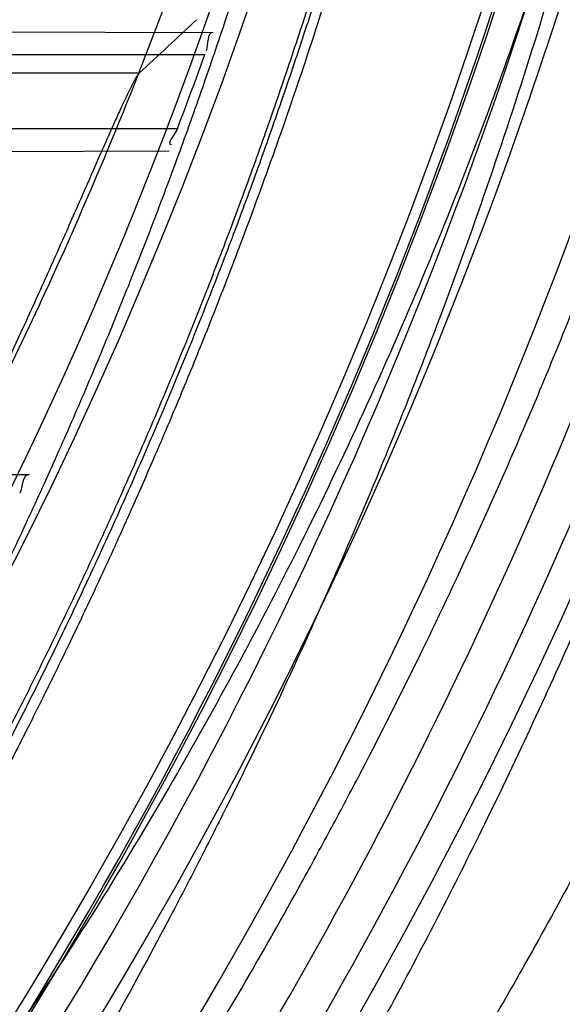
# Model space of a CAD drawing. Header units: millimetres. Extents: x 0 to 297, y 0 to 210.
# Tile 30 of 256: x 147.159 to 147.2031, y 91.0131 to 91.0931. Entities that reach past the tile are written whole.
import ezdxf

# ---------------------------------------------------------------- set-up
doc = ezdxf.new("R2010")
doc.units = ezdxf.units.MM
doc.header["$LTSCALE"] = 16.335
doc.layers.get('0').update_dxf_attribs({"linetype": 'CONTINUOUS'})
for name, color, linetype in [('01_GLOBAL', 7, 'CONTINUOUS'), ('INTFCLR_1', 7, 'CONTINUOUS'), ('INTFCLR_144815', 7, 'CONTINUOUS')]:
    doc.layers.add(name, color=color, linetype=linetype)

msp = doc.modelspace()

# ---------------------------------------------------------------- linework, layer by layer
at = {"color": 7, "linetype": 'Continuous'}
msp.add_circle((147.7028034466, 92.1254639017), 2.28, dxfattribs=at)
at = {"color": 9, "linetype": 'Continuous'}
msp.add_arc((147.7028034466, 92.1254639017), 2.2507792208, 182.9674534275, 267.0325465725, dxfattribs=at)
at = {"layer": '01_GLOBAL', "color": 7, "linetype": 'Continuous'}
msp.add_circle((147.7028034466, 92.1254639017), 2.31, dxfattribs=at)
at = {"layer": 'INTFCLR_1', "color": 9, "linetype": 'Continuous'}
for p, q in [((147.1207417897, 91.0922904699), (147.1747095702, 91.09210208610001)), ((147.1209009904, 91.090296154), (147.1740386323, 91.090296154)), ((147.1182709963, 91.084296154), (147.1718168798, 91.084296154)), ((147.1163326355, 91.08228644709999), (147.1711458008, 91.08247778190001)), ((147.1028510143, 91.0563529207), (147.1597579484, 91.0561542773))]:
    msp.add_line(p, q, dxfattribs=at)
at = {"layer": 'INTFCLR_1', "color": 6, "linetype": 'Continuous'}
for centre, radius, start, end in [((146.8326356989, 91.21329615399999), 0.3620710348, 270, 90.00000002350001), ((146.8326356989, 91.21329615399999), 0.3440948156, 270, 90.00000002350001), ((146.8326622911, 91.2132937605), 0.3628583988, 339.1756644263, 340.1859514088)]:
    msp.add_arc(centre, radius, start, end, dxfattribs=at)
for points, knots in [([(147.0687421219, 91.471296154), (147.0680098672, 91.471296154), (147.0693330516, 91.4687756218), (147.0704693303, 91.467385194), (147.0723263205, 91.4649452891), (147.0746177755, 91.4621855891), (147.0775470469, 91.4586635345), (147.080971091, 91.4545734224), (147.0846437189, 91.4501248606), (147.0882701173, 91.4456544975), (147.0916458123, 91.4413964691), (147.0947448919, 91.4374001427), (147.0975630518, 91.4336830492), (147.100110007, 91.43025113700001), (147.1024035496, 91.4270965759), (147.1044661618, 91.42420581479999), (147.1063189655, 91.42156217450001), (147.1079764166, 91.4191585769), (147.109457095, 91.41697923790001), (147.1107791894, 91.41500612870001), (147.1119635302, 91.41321632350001), (147.1130167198, 91.4116068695), (147.1139517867, 91.4101630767), (147.1147816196, 91.40886997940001), (147.1157213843, 91.40739324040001), (147.1167390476, 91.40577702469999), (147.1179255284, 91.4038688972), (147.1189332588, 91.4022267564), (147.1198501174, 91.4007161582), (147.1206424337, 91.39939950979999), (147.1215180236, 91.39793052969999), (147.1224842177, 91.39629179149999), (147.1235503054, 91.3944610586), (147.1247223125, 91.39242084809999), (147.1260120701, 91.3901411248), (147.1274302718, 91.3875908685), (147.1289898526, 91.38473071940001), (147.1307073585, 91.3815107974), (147.1325944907, 91.3778829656), (147.1346618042, 91.3737915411), (147.1369222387, 91.3691683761), (147.1393944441, 91.3639182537), (147.1420944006, 91.3579264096), (147.1450364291, 91.35104633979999), (147.1482313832, 91.34310189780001), (147.1516877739, 91.333841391), (147.1553587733, 91.32305212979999), (147.1590017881, 91.3110314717), (147.1623609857, 91.29828596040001), (147.1652568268, 91.2853933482), (147.1676651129, 91.27246551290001), (147.1695853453, 91.2595536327), (147.1710275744, 91.24665569), (147.1719965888, 91.2338021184), (147.1725011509, 91.220980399), (147.1725469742, 91.2082107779), (147.1721391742, 91.1954815), (147.171280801, 91.1827942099), (147.1699742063, 91.1701590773), (147.1682169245, 91.1575506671), (147.1660086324, 91.14498581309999), (147.1633383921, 91.13243724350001), (147.1602041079, 91.1199208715), (147.1566465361, 91.10761035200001), (147.1528751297, 91.0961038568), (147.1491593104, 91.0858888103), (147.1457087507, 91.0771645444), (147.1425365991, 91.06966793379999), (147.1396288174, 91.06317715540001), (147.136972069, 91.0575230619), (147.1345472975, 91.05256702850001), (147.1323371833, 91.04820589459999), (147.130325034, 91.04435576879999), (147.1284994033, 91.0409536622), (147.1268466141, 91.0379445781), (147.1253496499, 91.03527438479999), (147.1239936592, 91.03289842), (147.1227647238, 91.03077892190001), (147.1216541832, 91.02889081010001), (147.1206539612, 91.02721139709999), (147.1197533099, 91.02571551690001), (147.1189386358, 91.0243754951), (147.1179864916, 91.0228229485), (147.1170567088, 91.02132445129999), (147.1160957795, 91.01979310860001), (147.1152647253, 91.01847969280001), (147.1143298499, 91.0170161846), (147.1132770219, 91.0153850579), (147.1120898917, 91.0135672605), (147.1107550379, 91.0115487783), (147.109257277, 91.00931589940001), (147.107577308, 91.00685036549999), (147.1056960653, 91.0041348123), (147.1035922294, 91.00115366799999), (147.1012492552, 90.99789872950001), (147.0986446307, 90.99435615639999), (147.095755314, 90.99051364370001), (147.0925736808, 90.9863814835), (147.0890986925, 90.98197223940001), (147.0853575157, 90.9773388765), (147.0815402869, 90.9727029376), (147.0779667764, 90.9684297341), (147.0748968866, 90.9647430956), (147.0724998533, 90.96186262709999), (147.070552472, 90.95931757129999), (147.0693788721, 90.95788398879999), (147.0679949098, 90.955296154), (147.0687421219, 90.955296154)], [0, 0, 0, 0, 0.003860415, 0.007501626, 0.0124785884, 0.0188917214, 0.0268498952, 0.0364677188, 0.0470694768, 0.0572444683, 0.0668187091, 0.0757144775, 0.083905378, 0.09140992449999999, 0.0982451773, 0.1044667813, 0.1101313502, 0.1152642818, 0.1198589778, 0.1240215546, 0.1277856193, 0.1311734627, 0.1341617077, 0.1368541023, 0.1392736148, 0.1433897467, 0.1469230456, 0.1511192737, 0.1535471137, 0.1562389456, 0.1592204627, 0.1625628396, 0.1662680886, 0.1703891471, 0.174967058, 0.1800766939, 0.1857729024, 0.1921414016, 0.1993155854, 0.2073311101, 0.2163077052, 0.2264451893, 0.2379233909, 0.250953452, 0.2658909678, 0.283062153, 0.3030578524, 0.3259639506, 0.3492662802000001, 0.3725305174, 0.3956109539, 0.4185782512, 0.4413347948, 0.4640172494, 0.4865192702, 0.508968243, 0.531324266, 0.5536477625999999, 0.5759939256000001, 0.5982772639, 0.620747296, 0.6432362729, 0.6658996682, 0.68875599, 0.7107777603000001, 0.7297237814, 0.7460531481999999, 0.7602331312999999, 0.7726347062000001, 0.7835467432, 0.793166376, 0.8017211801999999, 0.8093215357, 0.8160683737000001, 0.8220758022, 0.8274205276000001, 0.8322066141, 0.8364980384, 0.8403367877, 0.8437547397, 0.8468031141, 0.8495420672, 0.8520223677, 0.8564046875, 0.8588391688, 0.8615533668, 0.8645986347, 0.8679945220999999, 0.8717882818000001, 0.8760445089, 0.8807522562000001, 0.8859628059, 0.8917731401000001, 0.898168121, 0.9051985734, 0.9129160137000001, 0.9213486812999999, 0.9305434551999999, 0.9404096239, 0.9509435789, 0.961943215, 0.9720502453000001, 0.980371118, 0.9870628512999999, 0.992271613, 0.9960607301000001, 1, 1, 1, 1]), ([(147.0687421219, 90.955296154), (147.0695765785, 90.955296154), (147.0710237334, 90.9562713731), (147.0732486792, 90.95761082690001), (147.0757995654, 90.95946440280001), (147.0789536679, 90.961879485), (147.0827092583, 90.9649629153), (147.0868482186, 90.9685570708), (147.0910477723, 90.97239951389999), (147.0950116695, 90.97619761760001), (147.0986438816, 90.97981660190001), (147.1019501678, 90.98323197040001), (147.1049461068, 90.98642655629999), (147.107653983, 90.9893965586), (147.1100921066, 90.9921410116), (147.1122806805, 90.9946618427), (147.1142479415, 90.99697597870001), (147.1160099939, 90.9990883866), (147.1175861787, 91.0010099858), (147.1189934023, 91.00275234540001), (147.1202530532, 91.0043338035), (147.1213970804, 91.00578808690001), (147.1225240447, 91.0072369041), (147.123724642, 91.00879917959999), (147.1249992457, 91.0104804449), (147.1262604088, 91.01216766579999), (147.1274992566, 91.0138470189), (147.1287882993, 91.0156184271), (147.1302152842, 91.0176089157), (147.131810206, 91.0198711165), (147.1335924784, 91.0224483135), (147.1355808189, 91.0253874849), (147.1377917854, 91.0287373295), (147.140242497, 91.0325578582), (147.1429592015, 91.03693302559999), (147.1459674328, 91.041959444), (147.1492907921, 91.0477551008), (147.1529541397, 91.0544760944), (147.1569786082, 91.0623053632), (147.1613909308, 91.07151686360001), (147.1661049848, 91.08224170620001), (147.1708180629, 91.0941429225), (147.1752249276, 91.1066907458), (147.1791389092, 91.1194098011), (147.1825261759, 91.1321758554), (147.1853979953, 91.1449752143), (147.1877529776, 91.157740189), (147.1896101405, 91.1705054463), (147.1909735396, 91.18321659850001), (147.1918561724, 91.1958938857), (147.1922659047, 91.2085247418), (147.1922092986, 91.2211113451), (147.1916906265, 91.233661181), (147.1907127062, 91.2461662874), (147.1892753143, 91.2586320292), (147.187377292, 91.2710565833), (147.1850186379, 91.28342093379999), (147.1821898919, 91.295752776), (147.1788863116, 91.3080366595), (147.1750915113, 91.32028680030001), (147.1708160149, 91.3324409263), (147.1662306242, 91.344040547), (147.1616300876, 91.3545469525), (147.1573218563, 91.36358934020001), (147.1533932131, 91.3712807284), (147.1498208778, 91.3778828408), (147.1465812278, 91.3835790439), (147.1436479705, 91.3885229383), (147.140997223, 91.39283156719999), (147.1386015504, 91.3966034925), (147.1364409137, 91.39991041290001), (147.1344943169, 91.402817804), (147.1327470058, 91.4053719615), (147.1311776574, 91.40762214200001), (147.1297748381, 91.4096001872), (147.1285161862, 91.41134904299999), (147.1273854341, 91.41289969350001), (147.1263043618, 91.41436455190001), (147.1251805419, 91.41587001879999), (147.1239422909, 91.41750783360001), (147.1226668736, 91.41917138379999), (147.1213873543, 91.4208174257), (147.120091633, 91.4224630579), (147.1186694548, 91.42424419), (147.1170808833, 91.426202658), (147.1153015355, 91.42835870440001), (147.1133143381, 91.4307214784), (147.1110956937, 91.4333033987), (147.1086258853, 91.4361110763), (147.1058792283, 91.4391528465), (147.1028357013, 91.44242739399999), (147.099478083, 91.4459266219), (147.0957850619, 91.44963712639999), (147.0917574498, 91.45352630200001), (147.0874623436, 91.4574873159), (147.0831967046, 91.46121773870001), (147.0792915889, 91.46444551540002), (147.0760051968, 91.4669754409), (147.073359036, 91.4689088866), (147.0710713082, 91.4702912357), (147.0695920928, 91.471296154), (147.0687421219, 91.471296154)], [0, 0, 0, 0, 0.0042187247, 0.0081401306, 0.0133978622, 0.0200459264, 0.0282638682, 0.0379443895, 0.0477615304, 0.05703690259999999, 0.0656973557, 0.0736821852, 0.0810680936, 0.0878383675, 0.0940009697, 0.0996271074, 0.1047154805, 0.1093563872, 0.1135342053, 0.1172803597, 0.1206792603, 0.1237557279, 0.1266349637, 0.1299589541, 0.1337168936, 0.1373013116, 0.1406085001, 0.1442672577, 0.148377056, 0.1529904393, 0.1582606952, 0.164218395, 0.1709303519, 0.1785521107, 0.1871652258, 0.1969659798, 0.2081658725, 0.2209392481, 0.2356613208, 0.2526660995, 0.2725685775, 0.2948769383, 0.3173640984, 0.3397873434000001, 0.3621386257, 0.3841211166, 0.4060891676, 0.4277469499, 0.4493218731, 0.470705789, 0.4919793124, 0.5131981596, 0.5343255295, 0.5554668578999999, 0.5765984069, 0.5977513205, 0.6189954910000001, 0.6402209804, 0.6617015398, 0.6832900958, 0.7050415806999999, 0.7268239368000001, 0.7463339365, 0.7630160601, 0.7774553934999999, 0.7899931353, 0.8009638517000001, 0.8105830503, 0.8190545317, 0.8265380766, 0.8331730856, 0.8390248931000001, 0.8442268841, 0.8488182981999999, 0.8528943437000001, 0.8564866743, 0.8597116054, 0.8625968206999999, 0.8656908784, 0.8692094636, 0.8729771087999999, 0.8762884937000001, 0.879749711, 0.8835661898, 0.8878115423, 0.8924986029, 0.8976989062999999, 0.9034198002, 0.9097088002, 0.9166034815, 0.9241390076, 0.9323094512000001, 0.9411199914, 0.9506041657, 0.9606137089, 0.9706541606, 0.9792553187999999, 0.9862062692, 0.9916647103, 0.9957028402, 1, 1, 1, 1])]:
    msp.add_open_spline(points, degree=3, knots=knots, dxfattribs=at)
at = {"layer": 'INTFCLR_1', "color": 9, "linetype": 'Continuous'}
for points, knots in [([(147.0432510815, 90.95529614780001), (147.0431330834, 90.9552961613), (147.0428441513, 90.9553531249), (147.0428590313, 90.9558725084), (147.043168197, 90.95640686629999), (147.0437027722, 90.9572011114), (147.0445175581, 90.95818962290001), (147.046088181, 90.9599701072), (147.0479460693, 90.9619169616), (147.0500136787, 90.9640475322), (147.0523867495, 90.9664713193), (147.0572874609, 90.9714632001), (147.0632966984, 90.9777061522), (147.0688203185, 90.9837027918), (147.0718101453, 90.9870357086), (147.0735816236, 90.98903946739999), (147.0782783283, 90.99440584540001), (147.0864250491, 91.00418350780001), (147.0977271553, 91.0191807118), (147.106950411, 91.0329268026), (147.1127640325, 91.04248277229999), (147.1154623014, 91.0471180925), (147.1172776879, 91.05029448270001), (147.1222795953, 91.05929630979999), (147.1300362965, 91.0747212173), (147.1375818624, 91.0926999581), (147.1423047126, 91.10589161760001), (147.1445398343, 91.11272452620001), (147.1457809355, 91.1167074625), (147.1488392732, 91.126859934), (147.1533458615, 91.1445526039), (147.157034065, 91.1658702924), (147.1586182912, 91.180009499), (147.159192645, 91.1866486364), (147.1595326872, 91.1911091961), (147.1602764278, 91.2033320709), (147.1604760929, 91.2233285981), (147.1590577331, 91.24325260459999), (147.157582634, 91.2553325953), (147.1569796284, 91.2597183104), (147.1560162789, 91.2662369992), (147.1536199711, 91.28005764), (147.1487661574, 91.30074973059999), (147.1436711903, 91.31683624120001), (147.1408661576, 91.3246635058)], [0, 0, 0, 0, 0.0008731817, 0.001718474, 0.0032338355, 0.0055641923, 0.008732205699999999, 0.0127298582, 0.0231213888, 0.0286463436, 0.0346993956, 0.04822263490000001, 0.0804125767, 0.0988155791, 0.1085508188, 0.1135449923, 0.1186070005, 0.1613231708, 0.2076862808, 0.2575123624, 0.2837454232, 0.2904461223, 0.2972015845, 0.3108183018, 0.3666504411, 0.4248609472, 0.4549769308, 0.4703146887, 0.4780576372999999, 0.4858477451, 0.5487776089, 0.6130123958, 0.6457680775, 0.6540347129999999, 0.6623246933, 0.6788711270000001, 0.74464742, 0.8101273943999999, 0.8265053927, 0.8346996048, 0.8428861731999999, 0.8752668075, 0.9384714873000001, 1, 1, 1, 1]), ([(147.1602071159, 91.10195457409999), (147.1573959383, 91.0944719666), (147.1513353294, 91.0800243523), (147.1425342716, 91.0627525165), (147.1363700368, 91.0521139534), (147.1334825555, 91.0473740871), (147.1315628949, 91.0442837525), (147.1263605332, 91.03614523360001), (147.1176083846, 91.0236321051), (147.1053924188, 91.0083641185), (147.0949921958, 90.9968825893), (147.0876965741, 90.98951940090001), (147.0836469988, 90.9856068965), (147.0779933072, 90.9802985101), (147.0715340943, 90.9746262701), (147.0643214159, 90.9688117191), (147.0594957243, 90.96513597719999), (147.0557195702, 90.9624242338), (147.0529460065, 90.96053748), (147.049824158, 90.9584797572), (147.0467200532, 90.95670600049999), (147.0439979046, 90.9552960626), (147.0432510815, 90.95529614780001)], [0, 0, 0, 0, 0.1254392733, 0.2455954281, 0.3039386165, 0.3183545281, 0.3326935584, 0.3610298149, 0.4699340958, 0.5721292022, 0.6676979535, 0.7128867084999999, 0.7347758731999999, 0.7560605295, 0.8345894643, 0.86959304, 0.9014329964, 0.9297831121, 0.9425142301, 0.954114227, 0.9882800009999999, 1, 1, 1, 1])]:
    msp.add_open_spline(points, degree=3, knots=knots, dxfattribs=at)
at = {"layer": 'INTFCLR_1', "color": 6, "linetype": 'Continuous'}
for points in [[(147.1747095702, 91.09210208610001), (147.1741779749, 91.0921039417), (147.1743312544, 91.09110841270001), (147.1741510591, 91.09060828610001)], [(147.1718168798, 91.084296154), (147.1716507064, 91.0838592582), (147.1708563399, 91.0829817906), (147.1713237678, 91.08298342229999)], [(147.1597579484, 91.0561542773), (147.1591930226, 91.0561562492), (147.1592460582, 91.0551469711), (147.1589985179, 91.0546391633)]]:
    msp.add_open_spline(points, degree=3, dxfattribs=at)
at = {"layer": 'INTFCLR_144815', "color": 9, "linetype": 'Continuous'}
msp.add_line((147.168706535, 91.08878610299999), (147.1494289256, 91.08878610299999), dxfattribs=at)
at = {"layer": 'INTFCLR_144815', "color": 6, "linetype": 'Continuous'}
for radius in [0.3828680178, 0.364857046]:
    msp.add_circle((146.8326356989, 91.21329615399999), radius, dxfattribs=at)
for radius, start, end in [(0.5278075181, 313.9937911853, 154.5150993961), (0.5098075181, 312.9543589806, 154.5144414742), (0.49294334, 282.2440355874, 71.2863570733), (0.3889523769, 308.490992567, 51.50900743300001), (0.4069633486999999, 316.9838592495, 43.0161407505), (0.3840109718, 313.9992414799, 46.00075850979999), (0.4013823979, 339.6819480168, 23.3180519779), (0.4013823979, 324.681947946, 338.3180519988)]:
    msp.add_arc((146.8326356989, 91.21329615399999), radius, start, end, dxfattribs=at)
at = {"layer": 'INTFCLR_144815', "color": 9, "linetype": 'Continuous'}
for centre, radius, start, end in [((146.8326356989, 91.21329615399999), 0.4896672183, 292.4997540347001, 54.0964566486), ((146.8326378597, 91.2132971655), 0.4417306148, 292.4997540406, 54.09645665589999), ((146.8326511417, 91.21329984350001), 0.434262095, 311.2505121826, 48.7494878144), ((146.8326356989, 91.21329615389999), 0.3958087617, 314.0862202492, 45.9137797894), ((146.8326356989, 91.21329615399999), 0.3863437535, 313.8592910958, 46.1407088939), ((146.8326356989, 91.21329615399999), 0.3838160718, 314.0319604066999, 45.9680396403), ((146.8326356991, 91.21329615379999), 0.4046091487, 324.8280604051, 338.1719396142), ((146.8326356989, 91.21329615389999), 0.434568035, 324.835904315, 338.1640956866), ((146.832635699, 91.21329615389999), 0.4363482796, 324.8324936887, 338.1675063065)]:
    msp.add_arc(centre, radius, start, end, dxfattribs=at)
at = {"layer": 'INTFCLR_144815', "color": 6, "linetype": 'Continuous'}
msp.add_ellipse((146.8326356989, 91.7422276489), major_axis=(0, 0.7938005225), ratio=0.7456587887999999, start_param=-2.5377874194, end_param=-2.5281979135, dxfattribs=at)
for points, knots in [([(147.1000017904, 90.9462962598), (147.099727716, 90.9463012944), (147.0997250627, 90.947357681), (147.1002170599, 90.94794967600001), (147.1006721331, 90.9487732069), (147.1011651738, 90.9495101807), (147.1017516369, 90.9503700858), (147.1024417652, 90.9513349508), (147.1032341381, 90.9524154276), (147.1041312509, 90.9536132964), (147.1051340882, 90.95493337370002), (147.1062444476, 90.95638049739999), (147.1074648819, 90.9579613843), (147.1087976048, 90.9596826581), (147.1102428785, 90.9615490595), (147.1117982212, 90.9635623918), (147.1134596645, 90.96572310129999), (147.1152251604, 90.9680346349), (147.1170968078, 90.9705064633), (147.11907733, 90.97314974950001), (147.1211639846, 90.9759692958), (147.1233499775, 90.9789650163), (147.1256270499, 90.9821351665), (147.1279885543, 90.9854805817), (147.1304260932, 90.98899990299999), (147.1329303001, 90.9926904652), (147.1354909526, 90.99654825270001), (147.1380971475, 91.00056793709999), (147.1407375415, 91.00474302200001), (147.1434005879, 91.00906600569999), (147.1460747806, 91.01352858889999), (147.1487488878, 91.01812191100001), (147.1514121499, 91.02283677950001), (147.1540544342, 91.0276638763), (147.1566663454, 91.03259393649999), (147.1592392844, 91.03761787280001), (147.1617654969, 91.04272691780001), (147.1642380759, 91.04791270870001), (147.1666509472, 91.0531673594), (147.168998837, 91.0584835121), (147.1712772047, 91.06385432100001), (147.1734821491, 91.0692733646), (147.1756107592, 91.0747356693), (147.1776563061, 91.0802251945), (147.179616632, 91.08573554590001), (147.1814926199, 91.0912680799), (147.1832864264, 91.0968296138), (147.1849983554, 91.10242207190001), (147.1866261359, 91.1080385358), (147.1881687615, 91.1136757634), (147.1896244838, 91.11932663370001), (147.1909923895, 91.12498576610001), (147.1922727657, 91.1306521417), (147.1934660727, 91.13632560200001), (147.1945727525, 91.142006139), (147.1955930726, 91.1476931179), (147.1965271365, 91.1533849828), (147.1973750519, 91.1590798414), (147.1981370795, 91.16477654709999), (147.1988135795, 91.17047477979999), (147.1994048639, 91.1761741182), (147.1999112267, 91.1818742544), (147.2003329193, 91.18757477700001), (147.2006701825, 91.19327563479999), (147.2009232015, 91.19897661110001), (147.2010921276, 91.2046777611), (147.2011770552, 91.2103789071), (147.2011780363, 91.2160801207), (147.2010950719, 91.2217812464), (147.2009281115, 91.227482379), (147.2006770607, 91.2331833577), (147.2003417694, 91.23888422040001), (147.1999220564, 91.2445847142), (147.1994176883, 91.2502847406), (147.198828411, 91.25598396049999), (147.1981539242, 91.2616821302), (147.1973939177, 91.26737879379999), (147.1965480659, 91.27307340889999), (147.1956160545, 91.27876523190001), (147.1945975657, 91.2844534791), (147.1934922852, 91.29013729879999), (147.1923000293, 91.2958151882), (147.1910207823, 91.3014850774), (147.1896545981, 91.3071449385), (147.1882014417, 91.31279333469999), (147.1866611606, 91.318429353), (147.1850338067, 91.3240513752), (147.1833198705, 91.329656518), (147.1815202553, 91.3352410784), (147.1796361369, 91.34080113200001), (147.1776688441, 91.34633289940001), (147.1756200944, 91.35183213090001), (147.1734920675, 91.3572940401), (147.1712874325, 91.36271337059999), (147.1690094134, 91.3680843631), (147.1666618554, 91.3734007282), (147.1642492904, 91.378655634), (147.1617769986, 91.38384170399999), (147.1592510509, 91.38895105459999), (147.1566783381, 91.39397535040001), (147.1540666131, 91.39890581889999), (147.1514244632, 91.4037333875), (147.1487612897, 91.4084487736), (147.1460872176, 91.41304266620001), (147.1434130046, 91.4175058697), (147.1407498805, 91.4218295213), (147.1381093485, 91.42600532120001), (147.1355029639, 91.4300257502), (147.1329420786, 91.4338842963), (147.1304375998, 91.43757562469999), (147.1279997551, 91.4410957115), (147.125637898, 91.4444419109), (147.1233603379, 91.44761298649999), (147.1211742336, 91.4506090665), (147.1190855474, 91.4534315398), (147.1170990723, 91.4560828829), (147.1152184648, 91.4585665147), (147.1134463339, 91.4608866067), (147.1117843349, 91.46304792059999), (147.1102333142, 91.4650556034), (147.1087934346, 91.4669150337), (147.1074642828, 91.4686317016), (147.1062450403, 91.4702110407), (147.1051345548, 91.4716583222), (147.1041315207, 91.47297865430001), (147.1032343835, 91.4741765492), (147.1024419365, 91.47525711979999), (147.1017517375, 91.4762220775), (147.1011652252, 91.47708205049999), (147.1006721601, 91.4778190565), (147.1002170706, 91.47864261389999), (147.0997250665, 91.4792346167), (147.0997277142, 91.48029101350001), (147.1000017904, 91.4802960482)], [0, 0, 0, 0, 0.0014101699, 0.0032891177, 0.0045779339, 0.0061083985, 0.0078869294, 0.009919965, 0.0122145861, 0.0147783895, 0.0176190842, 0.0207426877, 0.0241618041, 0.0278931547, 0.0319414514, 0.0363053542, 0.040981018, 0.0459630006, 0.0512683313, 0.0569309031, 0.0629543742, 0.0693130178, 0.0760084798, 0.08303351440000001, 0.0903785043, 0.09803123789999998, 0.105976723, 0.1141977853, 0.122675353, 0.1313888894, 0.140317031, 0.1494380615, 0.1587304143, 0.1681731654, 0.1777462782, 0.187430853, 0.1972092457, 0.2070653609, 0.2169845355, 0.2269535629, 0.2369608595, 0.2469959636, 0.2570491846, 0.2671179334, 0.2771316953, 0.2871355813, 0.2971697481, 0.3071923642, 0.3172217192, 0.3272506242, 0.3372572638, 0.3472396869, 0.357200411, 0.3671408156, 0.3770633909, 0.3869713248, 0.3968625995, 0.4067348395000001, 0.4165894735, 0.4264283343, 0.4362532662, 0.4460650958, 0.4558661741, 0.4656577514, 0.4754424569, 0.4852217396, 0.4949982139, 0.504773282, 0.5145496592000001, 0.5243287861, 0.5341133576, 0.5439047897, 0.5537055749, 0.5635169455, 0.5733411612, 0.5831795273, 0.5930338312, 0.6029053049, 0.6127948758, 0.6227033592, 0.6326318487, 0.6425809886, 0.652548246, 0.6625317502, 0.6725323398, 0.682550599, 0.6925874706, 0.7026400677, 0.7127021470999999, 0.7227700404, 0.7328393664, 0.7429043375, 0.7529583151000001, 0.7629934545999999, 0.7730007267, 0.7829699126, 0.7928892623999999, 0.8027455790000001, 0.8125242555, 0.8222091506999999, 0.8317827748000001, 0.8412261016, 0.8505191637, 0.8596410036, 0.8685700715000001, 0.8772846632, 0.8857633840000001, 0.8939857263, 0.9019325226, 0.9095865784, 0.9169329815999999, 0.9239594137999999, 0.9306564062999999, 0.9370174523, 0.9430388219, 0.9487194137, 0.9540603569, 0.95906494, 0.9637380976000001, 0.9680861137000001, 0.9721162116, 0.9758363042, 0.9792548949, 0.9823802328, 0.9852207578, 0.987784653, 0.9900795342, 0.9921128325, 0.9938914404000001, 0.9954219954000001, 0.9967108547, 0.9985898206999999, 1, 1, 1, 1]), ([(147.108707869, 91.471296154), (147.1084310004, 91.471296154), (147.1084189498, 91.4702306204), (147.1088854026, 91.469620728), (147.1093179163, 91.46878001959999), (147.1097871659, 91.4680264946), (147.1103458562, 91.46714788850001), (147.1110035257, 91.4661621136), (147.1117585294, 91.4650589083), (147.1126129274, 91.4638367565), (147.1135675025, 91.46249093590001), (147.1146233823, 91.46101728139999), (147.1157813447, 91.45941120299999), (147.1170420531, 91.4576679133), (147.1184057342, 91.4557826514), (147.1198723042, 91.4537505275), (147.1214410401, 91.4515669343), (147.1231107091, 91.44922735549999), (147.1248792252, 91.44672784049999), (147.1267437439, 91.4440648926), (147.128700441, 91.44123582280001), (147.130744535, 91.4382387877), (147.1328701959, 91.4350730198), (147.135070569, 91.4317389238), (147.1373378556, 91.42823811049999), (147.1396633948, 91.42457345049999), (147.1420378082, 91.42074904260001), (147.1444511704, 91.4167701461), (147.1468932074, 91.4126430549), (147.1493534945, 91.4083749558), (147.1518216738, 91.4039737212), (147.1542876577, 91.3994476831), (147.1567417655, 91.3948054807), (147.1591748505, 91.3900558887), (147.161578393, 91.3852076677), (147.1639445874, 91.3802693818), (147.1662663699, 91.37524929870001), (147.1685374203, 91.37015531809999), (147.1707521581, 91.3649948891), (147.1729057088, 91.35977497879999), (147.1749938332, 91.35450212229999), (147.1770129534, 91.3491822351), (147.1789599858, 91.3438209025), (147.1808324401, 91.33842298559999), (147.1826281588, 91.332993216), (147.184345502, 91.32753553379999), (147.1859830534, 91.3220538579), (147.1875398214, 91.3165513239), (147.1890149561, 91.31103112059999), (147.1904079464, 91.3054956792), (147.1917183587, 91.299947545), (147.1929460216, 91.2943885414), (147.194090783, 91.288820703), (147.1951526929, 91.2832453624), (147.1961317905, 91.2776640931), (147.1970282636, 91.27207777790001), (147.1978422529, 91.2664876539), (147.198574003, 91.26089430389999), (147.1992237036, 91.2552986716), (147.1997916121, 91.2497010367), (147.2002779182, 91.2441021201), (147.2006828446, 91.23850202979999), (147.201006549, 91.2329013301), (147.2012491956, 91.2272999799), (147.2014108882, 91.22169842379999), (147.2014917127, 91.21609654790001), (147.2014917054, 91.2104947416), (147.2014108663, 91.2048928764), (147.2012491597, 91.1992913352), (147.2010065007, 91.1936900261), (147.2006827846, 91.188089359), (147.20027785, 91.1824893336), (147.1997915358, 91.17689046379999), (147.1992236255, 91.17129292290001), (147.1985739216, 91.1656973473), (147.1978421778, 91.1601041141), (147.197028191, 91.154514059), (147.1961317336, 91.14892787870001), (147.1951526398, 91.1433466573), (147.1940907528, 91.13777145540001), (147.1929459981, 91.1322036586), (147.1917183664, 91.1266447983), (147.1904079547, 91.12109666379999), (147.1890149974, 91.1155613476), (147.1875398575, 91.1100411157), (147.1859831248, 91.10453869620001), (147.1843455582, 91.0990569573), (147.1826282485, 91.09359937), (147.1808325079, 91.0881695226), (147.178960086, 91.0827716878), (147.1770130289, 91.07741027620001), (147.1749939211, 91.07209041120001), (147.1729057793, 91.066817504), (147.1707522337, 91.06159759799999), (147.1685374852, 91.0564371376), (147.1662664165, 91.05134311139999), (147.1639446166, 91.04632298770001), (147.1615784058, 91.0413846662), (147.1591748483, 91.0365364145), (147.1567417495, 91.03178679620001), (147.1542876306, 91.02714457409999), (147.1518216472, 91.0226185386), (147.1493534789, 91.018217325), (147.1468932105, 91.01394925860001), (147.1444511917, 91.0098221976), (147.1420378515, 91.0058433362), (147.1396634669, 91.0020189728), (147.1373379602, 90.9983543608), (147.1350707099, 90.9948536), (147.1328703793, 90.991519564), (147.1307447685, 90.98835386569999), (147.1287007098, 90.9853568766), (147.12674404, 90.982527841), (147.1248795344, 90.9798649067), (147.1231110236, 90.977365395), (147.1214413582, 90.9750258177), (147.1198726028, 90.972842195), (147.1184060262, 90.9708100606), (147.117042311, 90.968924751), (147.1157815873, 90.9671814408), (147.114623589, 90.96557531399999), (147.11356769, 90.964101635), (147.1126130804, 90.9627557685), (147.11175866, 90.9615335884), (147.1110036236, 90.9604303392), (147.1103459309, 90.959444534), (147.1097872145, 90.9585658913), (147.1093179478, 90.95781234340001), (147.1088854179, 90.9569716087), (147.1084189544, 90.95636170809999), (147.1084309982, 90.955296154), (147.108707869, 90.955296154)], [0, 0, 0, 0, 0.0014861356, 0.0034579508, 0.0048068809, 0.0064063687, 0.0082626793, 0.0103820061, 0.0127711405, 0.0154368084, 0.0183865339, 0.0216275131, 0.0251677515, 0.0290144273, 0.0331753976, 0.0376570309, 0.0424661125, 0.0476073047, 0.0530850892, 0.0589012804, 0.0650564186, 0.0715486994, 0.07837362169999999, 0.08552418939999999, 0.0929907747, 0.1007612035, 0.1088208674, 0.1171531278, 0.1257396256, 0.1345607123, 0.143595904, 0.152824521, 0.1622261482, 0.171780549, 0.1814683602, 0.1912713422, 0.2011724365, 0.211155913, 0.2212074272, 0.2313141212, 0.2414644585, 0.2516478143, 0.2618559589, 0.2720801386, 0.2823146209, 0.2925525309, 0.302790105, 0.3130221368, 0.3232464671, 0.333459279, 0.3436597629, 0.3538452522, 0.3640159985, 0.3741700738, 0.3843086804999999, 0.3944307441, 0.4045380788, 0.4146299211, 0.4247087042, 0.434774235, 0.4448292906, 0.4548738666, 0.4649110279, 0.4749410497, 0.4849671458, 0.4949897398, 0.505012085, 0.515034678, 0.5250607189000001, 0.5350907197, 0.5451277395, 0.5551723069, 0.5652271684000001, 0.5752926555, 0.5853711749, 0.5954630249, 0.6055699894, 0.6156920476, 0.6258303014, 0.6359844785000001, 0.6461547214, 0.6563403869, 0.666540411, 0.676753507, 0.6869773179, 0.6972097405, 0.7074468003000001, 0.7176851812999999, 0.7279191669, 0.7381438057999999, 0.7483515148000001, 0.7585352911, 0.7686855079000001, 0.7787921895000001, 0.7888438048, 0.7988273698, 0.8087285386, 0.8185315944, 0.8282194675, 0.8377739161, 0.8471755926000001, 0.8564042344, 0.8654393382, 0.8742603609, 0.8828468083, 0.8911789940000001, 0.8992385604, 0.907008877, 0.9144753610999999, 0.9216258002, 0.9284505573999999, 0.9349426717, 0.941097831, 0.9469139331, 0.9523916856, 0.9575329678, 0.9623419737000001, 0.9668237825, 0.9709847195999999, 0.9748315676, 0.978371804, 0.9816129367, 0.9845626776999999, 0.9872284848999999, 0.9896176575, 0.9917371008, 0.9935934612, 0.9951930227, 0.9965419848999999, 0.9985138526, 1, 1, 1, 1]), ([(147.1774737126, 91.2132961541), (147.1774737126, 91.2097539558), (147.1773695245, 91.2026656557), (147.1769005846, 91.1920349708), (147.1761179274, 91.18140404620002), (147.1750192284, 91.17077369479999), (147.1736022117, 91.16014563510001), (147.1718643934, 91.1495230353), (147.1698022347, 91.13891070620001), (147.1674128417, 91.12831563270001), (147.1646953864, 91.1177473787), (147.161647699, 91.1072202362), (147.1582727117, 91.0967509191), (147.1545735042, 91.0863612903), (147.1505601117, 91.07607903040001), (147.1462460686, 91.0659371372), (147.1416542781, 91.0559767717), (147.1368163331, 91.0462460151), (147.1317748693, 91.0368019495), (147.1265856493, 91.02770706), (147.1213166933, 91.0190281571), (147.1160474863, 91.0108332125), (147.1108644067, 91.0031847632), (147.1058552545, 90.9961342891), (147.1011012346, 90.98971644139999), (147.0966707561, 90.9839448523), (147.0926151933, 90.9788149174), (147.0889666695, 90.97430523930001), (147.0857447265, 90.97038227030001), (147.0829483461, 90.96700405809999), (147.0805785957, 90.96413825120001), (147.0786107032, 90.96171254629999), (147.0770645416, 90.9597884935), (147.075840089, 90.95807503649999), (147.0750404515, 90.9570764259), (147.0742890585, 90.955296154), (147.0748011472, 90.955296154)], [0, 0, 0, 0, 0.0374136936, 0.0748639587, 0.1123780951, 0.1499879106, 0.1877264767, 0.2256114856, 0.2636616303, 0.3018965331, 0.3403130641, 0.3789003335, 0.4176356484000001, 0.4564792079, 0.4953691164, 0.5342020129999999, 0.5728718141, 0.611197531, 0.6489667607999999, 0.6859303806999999, 0.721782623, 0.7561939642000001, 0.788825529, 0.8193610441, 0.8475376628, 0.8731799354, 0.8962089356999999, 0.9166076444, 0.9344457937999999, 0.9498358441, 0.9629038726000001, 0.9737937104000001, 0.9826269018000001, 0.9895233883, 0.9945911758, 1, 1, 1, 1]), ([(147.091447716, 90.9462962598), (147.0911815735, 90.9463010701), (147.0911667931, 90.9473279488), (147.0916656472, 90.94789912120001), (147.0921197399, 90.94869724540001), (147.0926141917, 90.9494115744), (147.0932019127, 90.95024562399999), (147.0938940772, 90.95118182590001), (147.0946890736, 90.95223067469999), (147.0955894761, 90.9533938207), (147.0965963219, 90.95467603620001), (147.0977110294, 90.9560815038), (147.0989347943, 90.95761503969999), (147.1002689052, 90.95928191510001), (147.1017144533, 90.961087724), (147.1032723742, 90.9630384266), (147.1049431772, 90.965140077), (147.1067270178, 90.96739895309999), (147.1086232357, 90.9698210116), (147.1106300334, 90.9724114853), (147.1127439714, 90.9751741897), (147.114959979, 90.9781114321), (147.1172716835, 90.981224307), (147.1196716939, 90.9845129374), (147.1221516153, 90.9879763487), (147.1247019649, 90.9916121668), (147.1273122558, 90.9954165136), (147.1299712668, 90.99938415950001), (147.1326672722, 91.0035086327), (147.1353883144, 91.00778241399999), (147.1381224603, 91.0121971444), (147.1408580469, 91.01674386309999), (147.1435838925, 91.0214132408), (147.1462894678, 91.0261958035), (147.1489650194, 91.0310821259), (147.1516016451, 91.0360629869), (147.1541913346, 91.0411295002), (147.1567269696, 91.0462732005), (147.1592023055, 91.0514861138), (147.1616119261, 91.0567607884), (147.1639511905, 91.0620903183), (147.1662161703, 91.06746834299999), (147.1684036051, 91.07288909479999), (147.1705107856, 91.0783472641), (147.1725355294, 91.0838380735), (147.1744761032, 91.0893572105), (147.1763311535, 91.0949007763), (147.1780996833, 91.1004653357), (147.1797809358, 91.1060476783), (147.1813744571, 91.1116451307), (147.182879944, 91.11725515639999), (147.1842973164, 91.1228757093), (147.1856265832, 91.1285048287), (147.186867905, 91.13414097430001), (147.1880214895, 91.1397826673), (147.1890876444, 91.1454288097), (147.1900666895, 91.1510783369), (147.190958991, 91.15673046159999), (147.1917649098, 91.16238443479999), (147.1924848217, 91.1680397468), (147.1931190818, 91.17369594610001), (147.193668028, 91.1793527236), (147.1941319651, 91.18500982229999), (147.1945111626, 91.1906670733), (147.1948058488, 91.1963243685), (147.195016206, 91.2019816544), (147.1951423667, 91.20763890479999), (147.1951703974, 91.2114105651), (147.1951703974, 91.21329615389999)], [0, 0, 0, 0, 0.0027272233, 0.00637693, 0.0088871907, 0.0118720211, 0.0153444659, 0.0193180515, 0.02380733, 0.0288260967, 0.0343890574, 0.0405101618, 0.0472051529, 0.05449051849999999, 0.0623846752, 0.0709044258, 0.0800682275, 0.08989261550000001, 0.1003941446, 0.1115838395, 0.1234656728, 0.1360350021, 0.1492811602, 0.1631910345, 0.1777467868, 0.1929237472, 0.2086919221, 0.2250163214, 0.241858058, 0.2591751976, 0.2769240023, 0.2950599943, 0.3135389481, 0.3323178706, 0.3513557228, 0.3706138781, 0.3900565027, 0.40965088, 0.4293672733, 0.4491790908, 0.4690627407, 0.4889974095, 0.5089649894, 0.5289504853, 0.5489397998, 0.5689220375, 0.5888883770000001, 0.6088300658, 0.6287418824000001, 0.6486179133, 0.6684555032, 0.6882511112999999, 0.7080041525, 0.7277129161, 0.7473782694, 0.7670001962, 0.7865808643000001, 0.8061213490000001, 0.8256243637, 0.8450923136, 0.8645285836, 0.8839363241, 0.9033192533, 0.9226811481, 0.9420259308, 0.9613578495, 0.9806810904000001, 1, 1, 1, 1]), ([(147.1151168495, 90.9614061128), (147.1143787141, 90.9614189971), (147.1156276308, 90.96387244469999), (147.116525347, 90.9653700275), (147.1180474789, 90.96776425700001), (147.1198782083, 90.97048035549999), (147.1221966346, 90.97386887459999), (147.1249401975, 90.977848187), (147.1280292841, 90.98236300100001), (147.1312345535, 90.9871152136), (147.1343198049, 90.99178727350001), (147.1371505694, 90.9961634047), (147.1397182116, 91.0002232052), (147.1420356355, 91.0039666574), (147.1441247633, 91.0074086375), (147.1459961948, 91.0105523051), (147.1476694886, 91.0134129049), (147.1491620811, 91.0160070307), (147.1505046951, 91.0183764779), (147.1518049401, 91.0207025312), (147.1531218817, 91.0230934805), (147.1544355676, 91.02551742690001), (147.1556509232, 91.02779433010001), (147.1567224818, 91.02983075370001), (147.1576673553, 91.0316486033), (147.1585009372, 91.03326986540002), (147.159275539, 91.0347916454), (147.1600549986, 91.0363391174), (147.1609020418, 91.0380388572), (147.1618385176, 91.03994097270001), (147.1628764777, 91.0420780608), (147.1640270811, 91.0444846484), (147.1653010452, 91.0471973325), (147.1667075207, 91.0502532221), (147.1682609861, 91.0537075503), (147.1699714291, 91.05761502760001), (147.1718524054, 91.0620458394), (147.1739221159, 91.0670961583), (147.1761976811, 91.07288529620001), (147.178691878, 91.0795571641), (147.1814083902, 91.087265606), (147.184351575, 91.09624188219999), (147.1874453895, 91.106564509), (147.1904830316, 91.1178862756), (147.1932633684, 91.1296985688), (147.1956760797, 91.1415848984), (147.1977142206, 91.1535105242), (147.1993786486, 91.1654579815), (147.2006712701, 91.1774335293), (147.2015911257, 91.1894036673), (147.2021405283, 91.2013621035), (147.2022625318, 91.2093226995), (147.2022625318, 91.21329615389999)], [0, 0, 0, 0, 0.0081673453, 0.0154284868, 0.025145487, 0.0374546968, 0.0524606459, 0.0702814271, 0.0910268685, 0.1129482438, 0.1337055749, 0.1529641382, 0.1706077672, 0.186847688, 0.2016713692, 0.2151515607, 0.2273221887, 0.2383348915, 0.2482619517, 0.2574513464, 0.2678158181, 0.2784602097, 0.2879526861, 0.2963692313, 0.3039179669, 0.3106181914, 0.316537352, 0.3228091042, 0.3297871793, 0.3375473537, 0.3462645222, 0.3560710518, 0.3670580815, 0.3794198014, 0.3932872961, 0.4089598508, 0.4266081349, 0.4465389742, 0.4693403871, 0.4954216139, 0.5253358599, 0.5597543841, 0.5999196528, 0.6445403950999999, 0.6894180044, 0.7341505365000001, 0.7787008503, 0.8232446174, 0.8675822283, 0.911936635, 0.9560410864, 1, 1, 1, 1]), ([(147.2199719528, 91.21329615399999), (147.2199719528, 91.20935179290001), (147.2198447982, 91.2014540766), (147.2192718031, 91.18960893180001), (147.2183143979, 91.17776271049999), (147.2169704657, 91.16592406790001), (147.2152370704, 91.15409854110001), (147.2131110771, 91.1422940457), (147.2105896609, 91.13052183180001), (147.2076711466, 91.1187975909), (147.2043559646, 91.10714235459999), (147.2006478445, 91.09558314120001), (147.1965553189, 91.08415415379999), (147.1920936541, 91.0728977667), (147.1872869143, 91.0618653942), (147.182170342, 91.0511178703), (147.176792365, 91.0407250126), (147.1712162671, 91.0307642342), (147.1655201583, 91.0213170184), (147.1597950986, 91.0124640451), (147.1541405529, 91.00427840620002), (147.1486573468, 90.99681863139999), (147.1434400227, 90.99012324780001), (147.1385691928, 90.9842075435), (147.1341071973, 90.9790652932), (147.1300962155, 90.97467040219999), (147.1265604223, 90.9709890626), (147.1235085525, 90.9679671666), (147.1209407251, 90.9655885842), (147.1188462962, 90.9637323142), (147.1170262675, 90.96241322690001), (147.1158306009, 90.9613936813), (147.115116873, 90.96140613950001)], [0, 0, 0, 0, 0.0421285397, 0.08434683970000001, 0.1266414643, 0.1690446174, 0.2115817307, 0.2542734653, 0.2971305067, 0.3401457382, 0.3832945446, 0.4265305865, 0.4697791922, 0.5129300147, 0.5558322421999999, 0.5982870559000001, 0.6400420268, 0.6807938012, 0.7201892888, 0.7578469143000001, 0.7933806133, 0.8264335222, 0.8567170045, 0.8840287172, 0.9082689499, 0.9294277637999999, 0.9475672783, 0.9627965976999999, 0.9752495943, 0.9850650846, 0.9923757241, 1, 1, 1, 1]), ([(147.168706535, 91.08878610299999), (147.1685285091, 91.0886214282), (147.1681927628, 91.0879421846), (147.1677048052, 91.0870027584), (147.1671919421, 91.0858862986), (147.1666988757, 91.08480239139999), (147.1661428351, 91.0835540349), (147.1655276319, 91.0821609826), (147.1648534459, 91.0806261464), (147.1641127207, 91.07893790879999), (147.1633100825, 91.0771124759), (147.1624438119, 91.075152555), (147.1615216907, 91.07308036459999), (147.1605372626, 91.07088630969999), (147.1594971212, 91.0685915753), (147.1584058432, 91.0662114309), (147.1572781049, 91.0637804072), (147.1561173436, 91.0613117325), (147.1553321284, 91.0596615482), (147.1549322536, 91.058827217)], [0, 0, 0, 0, 0.0220566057, 0.0669989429, 0.09741344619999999, 0.1335175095, 0.1753822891, 0.2216792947, 0.2720311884, 0.3278486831, 0.389357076, 0.4533970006, 0.5227418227, 0.5956436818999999, 0.672114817, 0.7518899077, 0.8337892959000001, 0.9158511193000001, 1, 1, 1, 1])]:
    msp.add_open_spline(points, degree=3, knots=knots, dxfattribs=at)
at = {"layer": 'INTFCLR_144815', "color": 9, "linetype": 'Continuous'}
for points, knots in [([(147.1598645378, 91.4700045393), (147.1611410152, 91.46833155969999), (147.1628746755, 91.4660648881), (147.1650763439, 91.4631579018), (147.167026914, 91.4605667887), (147.17080332, 91.4554918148), (147.1765933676, 91.4474662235), (147.1839597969, 91.4366864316), (147.1903352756, 91.4267128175), (147.1948927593, 91.4191597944), (147.1975834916, 91.41455728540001), (147.2017594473, 91.4072545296), (147.2079733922, 91.3957270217), (147.2158788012, 91.3794490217), (147.2214384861, 91.36654391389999), (147.2250066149, 91.3575368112), (147.2273966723, 91.3512803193), (147.2314537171, 91.3400330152), (147.2367312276, 91.3234375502), (147.2421354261, 91.30273368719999), (147.2454005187, 91.286689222), (147.2472384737, 91.275705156), (147.2483828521, 91.2682094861), (147.24961836, 91.2587521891), (147.250582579, 91.2492291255), (147.251189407, 91.2415653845), (147.2519300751, 91.2300779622), (147.2524114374, 91.2128650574), (147.2517200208, 91.18996354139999), (147.2502101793, 91.1728733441), (147.2487951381, 91.16154251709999), (147.247751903, 91.1540669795), (147.2456889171, 91.1412860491), (147.242052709, 91.12351432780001), (147.2366635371, 91.10292640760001), (147.2313969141, 91.08639230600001), (147.2276268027, 91.0759529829), (147.2258400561, 91.07123730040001), (147.22464717, 91.0681467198), (147.2213914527, 91.05993632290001), (147.2158407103, 91.04706163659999), (147.2079514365, 91.03082377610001), (147.2011142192, 91.0181418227), (147.1962528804, 91.0097336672), (147.1935219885, 91.00516075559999), (147.1896285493, 90.9987738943), (147.1839591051, 90.9899045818), (147.1765861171, 90.97911562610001), (147.170791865, 90.9710848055), (147.1670140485, 90.9660083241), (147.1650650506, 90.9634194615), (147.1628679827, 90.9605186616), (147.1611384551, 90.9582574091), (147.1598646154, 90.9565878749)], [0, 0, 0, 0, 0.0113523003, 0.0153945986, 0.0196724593, 0.0288485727, 0.04952051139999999, 0.0730548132, 0.0992747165, 0.1133659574, 0.1206417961, 0.1280352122, 0.1587481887, 0.1912667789, 0.2256293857, 0.2345212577, 0.2435306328, 0.2617592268, 0.2990180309, 0.3374305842, 0.3771409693, 0.3872950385, 0.3975091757, 0.4180450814, 0.4387403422, 0.4491382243, 0.4595166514, 0.5008391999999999, 0.5419727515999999, 0.5830556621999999, 0.5933356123, 0.6035730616, 0.6237732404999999, 0.6631691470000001, 0.7013781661, 0.7385292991, 0.7567366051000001, 0.761249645, 0.7657337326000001, 0.7746080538, 0.8088969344, 0.8413373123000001, 0.8719692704, 0.886598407, 0.893729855, 0.9007025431, 0.926950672, 0.9505051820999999, 0.9711896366, 0.9803691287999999, 0.9846421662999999, 0.9886711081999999, 1, 1, 1, 1]), ([(147.1575360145, 90.96246170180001), (147.1582732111, 90.963496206), (147.1612260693, 90.96766522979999), (147.1666053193, 90.9754773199), (147.1737615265, 90.98644611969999), (147.1792616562, 90.9954566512), (147.1830387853, 91.0019440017), (147.1856897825, 91.00659156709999), (147.1904106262, 91.0151395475), (147.1970490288, 91.0280288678), (147.2047063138, 91.0445242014), (147.2100907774, 91.05759392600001), (147.2132489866, 91.06592744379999), (147.2144067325, 91.06906587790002), (147.2161414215, 91.0738560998), (147.2198027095, 91.08446328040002), (147.2249153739, 91.1012569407), (147.2301452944, 91.1221595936), (147.2336731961, 91.14019748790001), (147.2356748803, 91.153169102), (147.2366873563, 91.1607576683), (147.2380610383, 91.17226283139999), (147.2395396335, 91.18976937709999), (147.2399817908, 91.2053986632), (147.2399818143, 91.2132961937)], [0, 0, 0, 0, 0.0141977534, 0.0570997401, 0.1060018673, 0.1605593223, 0.1750635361, 0.1899029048, 0.2203592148, 0.2841982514, 0.3519009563, 0.42356155, 0.4421237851, 0.4515054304, 0.4609492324, 0.4990648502, 0.5769114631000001, 0.6570654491, 0.7397891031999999, 0.7822307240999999, 0.8037455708, 0.8253529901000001, 0.9117316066, 1, 1, 1, 1]), ([(147.2191648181, 91.198525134), (147.2188805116, 91.1906732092), (147.2178133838, 91.1742982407), (147.2152335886, 91.1538183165), (147.2128657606, 91.14019690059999), (147.2116608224, 91.1339796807), (147.2108314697, 91.1298700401), (147.2084758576, 91.1188510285), (147.2040499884, 91.10136679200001), (147.1981053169, 91.0825423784), (147.1935139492, 91.0698765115), (147.190812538, 91.06287244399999), (147.1867868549, 91.0528345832), (147.1818279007, 91.0415297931), (147.1765385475, 91.0305887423), (147.17352555, 91.024625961), (147.1691588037, 91.0162226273), (147.1626450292, 91.00446974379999), (147.1539154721, 90.9900717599), (147.1468515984, 90.9792381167), (147.1424364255, 90.9727422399), (147.1405352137, 90.9699818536), (147.1393442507, 90.96826075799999), (147.1364348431, 90.96408286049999), (147.1322880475, 90.95821445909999), (147.1284542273, 90.9527627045), (147.1265090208, 90.9497721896), (147.1256594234, 90.9484140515), (147.124932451, 90.947090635), (147.1244422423, 90.9460497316), (147.1243943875, 90.9453848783), (147.1245296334, 90.9452668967)], [0, 0, 0, 0, 0.0858001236, 0.1790833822, 0.2252548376, 0.2367557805, 0.2482389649, 0.2710367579, 0.3598009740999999, 0.445061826, 0.4864888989, 0.5069045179, 0.5270361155, 0.6045890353, 0.6416374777, 0.6597341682, 0.6775421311, 0.7450519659, 0.8064210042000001, 0.8613741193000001, 0.8862623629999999, 0.8921897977, 0.8979757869, 0.909117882, 0.9477859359, 0.9764348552, 0.98192108, 0.9867019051, 0.9940016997, 0.9980401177, 1, 1, 1, 1]), ([(147.1335745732, 90.94914905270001), (147.133439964, 90.9492589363), (147.1334942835, 90.9499218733), (147.1340127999, 90.9509285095), (147.1347661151, 90.95222922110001), (147.1356475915, 90.95355936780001), (147.1376656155, 90.956498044), (147.1416316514, 90.96185359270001), (147.1459165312, 90.9676231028), (147.1489232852, 90.9717335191), (147.150153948, 90.9734269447), (147.1521180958, 90.976142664), (147.1566774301, 90.9825324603), (147.1639708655, 90.9931931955), (147.172985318, 91.0073701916), (147.179715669, 91.018953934), (147.1842275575, 91.0272384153), (147.1873383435, 91.0331128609), (147.192797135, 91.0438883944), (147.1979195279, 91.0550333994), (147.2020790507, 91.0649344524), (147.2048681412, 91.07183813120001), (147.2096069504, 91.0843188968), (147.2157447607, 91.10287540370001), (147.2203183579, 91.1201278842), (147.2227521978, 91.13100133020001), (147.2236087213, 91.1350550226), (147.2248528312, 91.1411861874), (147.2272973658, 91.15461725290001), (147.229720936, 91.1729925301), (147.2308004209, 91.1873002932), (147.2311091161, 91.1932027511)], [0, 0, 0, 0, 0.0019511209, 0.0060578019, 0.0135221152, 0.0184240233, 0.0240553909, 0.0535050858, 0.0932797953, 0.1047395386, 0.110689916, 0.1167852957, 0.1423727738, 0.1988288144, 0.2618001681, 0.3309746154, 0.3492045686, 0.3677228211, 0.4056116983, 0.4848284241, 0.5053718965, 0.5261970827, 0.5684309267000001, 0.6552565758, 0.7455309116, 0.7687000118, 0.7803679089, 0.7920523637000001, 0.8389465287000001, 0.9336333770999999, 1, 1, 1, 1])]:
    msp.add_open_spline(points, degree=3, knots=knots, dxfattribs=at)

doc.saveas('drawing.dxf')
